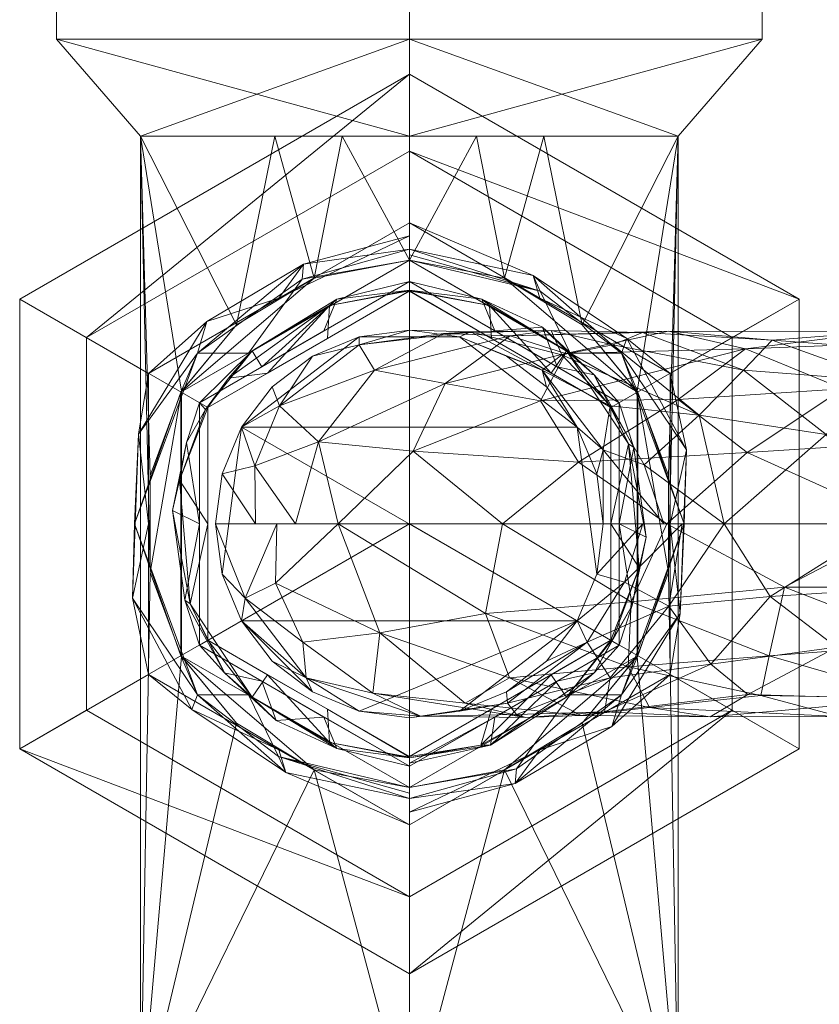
# Model space of a CAD drawing. Header units: millimetres. Extents: x -126 to 126, y -183 to 32.
# Tile 2 of 256: x -110 to -89, y -19 to 7. Entities that reach past the tile are written whole.
import ezdxf

# ---------------------------------------------------------------- set-up
doc = ezdxf.new("R2010")
doc.units = ezdxf.units.MM
doc.layers.add('M-520-M_DRAINAGE_FW', color=2, linetype='Continuous', lineweight=30)

# ---------------------------------------------------------------- blocks, each defined once
blk = doc.blocks.new('AmericanStandard_BasinMixer_NeoModern__FFAS0701-101500BF0_ - Neo Modern Basin Mixer with Pop-up Drain-6022-3D View 1')
at = {"layer": 'M-520-M_DRAINAGE_FW', "lineweight": 9}
mesh = blk.add_polyface(dxfattribs=at)
corners = [(-100, 19.236, -389.5), (-109.093, 19.236, -394.75), (-109.093, 19.236, -405.25), (-100, 19.236, -410.5), (-100, 6.25, -410.5), (-109.093, 6.25, -405.25), (-109.093, 6.25, -394.75), (-100, 6.25, -389.5)]
mesh.append_faces([[corners[k] for k in face] for face in [(1, 6, 7, 0)]], dxfattribs={"vtx0": -1})
mesh.append_faces([[corners[k] for k in face] for face in [(2, 5, 6, 1)]], dxfattribs={"vtx0": -1, "vtx2": -1})
mesh.append_faces([[corners[k] for k in face] for face in [(3, 4, 5, 2)]], dxfattribs={"vtx2": -1})
mesh = blk.add_polyface(dxfattribs=at)
corners = [(-100, 19.236, -410.5), (-90.907, 19.236, -405.25), (-90.907, 19.236, -394.75), (-100, 19.236, -389.5), (-100, 6.25, -389.5), (-90.907, 6.25, -394.75), (-90.907, 6.25, -405.25), (-100, 6.25, -410.5)]
mesh.append_faces([[corners[k] for k in face] for face in [(1, 6, 7, 0)]], dxfattribs={"vtx0": -1})
mesh.append_faces([[corners[k] for k in face] for face in [(2, 5, 6, 1)]], dxfattribs={"vtx0": -1, "vtx2": -1})
mesh.append_faces([[corners[k] for k in face] for face in [(3, 4, 5, 2)]], dxfattribs={"vtx2": -1})
mesh = blk.add_polyface(dxfattribs=at)
corners = [(-100, 3.75, -408), (-106.928, 3.75, -404), (-106.928, 3.75, -396), (-100, 3.75, -392), (-100, 6.25, -389.5), (-109.093, 6.25, -394.75), (-109.093, 6.25, -405.25), (-100, 6.25, -410.5)]
mesh.append_faces([[corners[k] for k in face] for face in [(0, 1, 6), (4, 5, 2)]], dxfattribs={"vtx1": -1, "vtx2": -1})
mesh.append_faces([[corners[k] for k in face] for face in [(5, 6, 1, 2)]], dxfattribs={"vtx1": -1, "vtx3": -1})
mesh.append_faces([[corners[k] for k in face] for face in [(6, 7, 0), (2, 3, 4)]], dxfattribs={"vtx2": -1})
mesh = blk.add_polyface(dxfattribs=at)
corners = [(-100, 3.75, -392), (-93.072, 3.75, -396), (-93.072, 3.75, -404), (-100, 3.75, -408), (-100, 6.25, -410.5), (-90.907, 6.25, -405.25), (-90.907, 6.25, -394.75), (-100, 6.25, -389.5)]
mesh.append_faces([[corners[k] for k in face] for face in [(0, 1, 6), (4, 5, 2)]], dxfattribs={"vtx1": -1, "vtx2": -1})
mesh.append_faces([[corners[k] for k in face] for face in [(5, 6, 1, 2)]], dxfattribs={"vtx1": -1, "vtx3": -1})
mesh.append_faces([[corners[k] for k in face] for face in [(6, 7, 0), (2, 3, 4)]], dxfattribs={"vtx2": -1})
mesh = blk.add_polyface(dxfattribs=at)
corners = [(-100, 1.512, -387), (-106.722, -2.369, -387), (-106.722, -10.131, -387), (-100, -14.012, -387), (-100, -17.85, -387), (-110.046, -12.05, -387), (-110.046, -0.45, -387), (-100, 5.35, -387)]
mesh.append_faces([[corners[k] for k in face] for face in [(1, 2, 5, 6)]], dxfattribs={"vtx1": -1, "vtx3": -1})
mesh.append_faces([[corners[k] for k in face] for face in [(3, 4, 5, 2)]], dxfattribs={"vtx2": -1})
mesh.append_faces([[corners[k] for k in face] for face in [(6, 7, 0, 1)]], dxfattribs={"vtx3": -1})
mesh = blk.add_polyface(dxfattribs=at)
corners = [(-100, 5.35, -387), (-110.046, -0.45, -387), (-110.046, -12.05, -387), (-100, -17.85, -387), (-100, -17.85, -375.146), (-110.046, -12.05, -375.146), (-110.046, -0.45, -375.146), (-100, 5.35, -375.146)]
mesh.append_faces([[corners[k] for k in face] for face in [(0, 1, 6, 7)]], dxfattribs={"vtx1": -1})
mesh.append_faces([[corners[k] for k in face] for face in [(5, 6, 1, 2)]], dxfattribs={"vtx1": -1, "vtx3": -1})
mesh.append_faces([[corners[k] for k in face] for face in [(2, 3, 4, 5)]], dxfattribs={"vtx3": -1})
mesh = blk.add_polyface(dxfattribs=at)
corners = [(-100, 5.35, -375.146), (-110.046, -0.45, -375.146), (-110.046, -12.05, -375.146), (-100, -17.85, -375.146), (-100, -15.863, -374), (-108.325, -11.056, -374), (-108.325, -1.444, -374), (-100, 3.363, -374)]
mesh.append_faces([[corners[k] for k in face] for face in [(0, 1, 6), (4, 5, 2)]], dxfattribs={"vtx1": -1, "vtx2": -1})
mesh.append_faces([[corners[k] for k in face] for face in [(5, 6, 1, 2)]], dxfattribs={"vtx1": -1, "vtx3": -1})
mesh.append_faces([[corners[k] for k in face] for face in [(6, 7, 0), (2, 3, 4)]], dxfattribs={"vtx2": -1})
mesh = blk.add_polyface(dxfattribs=at)
corners = [(-100, -14.012, -387), (-93.278, -10.131, -387), (-93.278, -2.369, -387), (-100, 1.512, -387), (-100, 5.35, -387), (-89.954, -0.45, -387), (-89.954, -12.05, -387), (-100, -17.85, -387)]
mesh.append_faces([[corners[k] for k in face] for face in [(5, 2, 3, 4)]], dxfattribs={"vtx0": -1})
mesh.append_faces([[corners[k] for k in face] for face in [(6, 1, 2, 5)]], dxfattribs={"vtx0": -1, "vtx2": -1})
mesh.append_faces([[corners[k] for k in face] for face in [(0, 1, 6, 7)]], dxfattribs={"vtx1": -1})
mesh = blk.add_polyface(dxfattribs=at)
corners = [(-100, -17.85, -387), (-89.954, -12.05, -387), (-89.954, -0.45, -387), (-100, 5.35, -387), (-100, 5.35, -375.146), (-89.954, -0.45, -375.146), (-89.954, -12.05, -375.146), (-100, -17.85, -375.146)]
mesh.append_faces([[corners[k] for k in face] for face in [(0, 1, 6, 7)]], dxfattribs={"vtx1": -1})
mesh.append_faces([[corners[k] for k in face] for face in [(5, 6, 1, 2)]], dxfattribs={"vtx1": -1, "vtx3": -1})
mesh.append_faces([[corners[k] for k in face] for face in [(2, 3, 4, 5)]], dxfattribs={"vtx3": -1})
mesh = blk.add_polyface(dxfattribs=at)
corners = [(-100, -17.85, -375.146), (-89.954, -12.05, -375.146), (-89.954, -0.45, -375.146), (-100, 5.35, -375.146), (-100, 3.363, -374), (-91.675, -1.444, -374), (-91.675, -11.056, -374), (-100, -15.863, -374)]
mesh.append_faces([[corners[k] for k in face] for face in [(0, 1, 6), (4, 5, 2)]], dxfattribs={"vtx1": -1, "vtx2": -1})
mesh.append_faces([[corners[k] for k in face] for face in [(5, 6, 1, 2)]], dxfattribs={"vtx1": -1, "vtx3": -1})
mesh.append_faces([[corners[k] for k in face] for face in [(6, 7, 0), (2, 3, 4)]], dxfattribs={"vtx2": -1})
mesh = blk.add_polyface(dxfattribs=at)
corners = [(-100, -21.75, -408), (-106.928, -21.75, -404), (-106.928, -21.75, -396), (-100, -21.75, -392), (-100, -13.05, -392), (-102.453, -12.592, -392.385), (-104.457, -11.386, -393.356), (-105.876, -9.672, -394.571), (-106.684, -7.503, -395.603), (-106.684, -4.999, -395.604), (-105.876, -2.828, -394.571), (-104.457, -1.115, -393.357), (-102.454, 0.092, -392.386), (-100, 0.55, -392), (-100, 3.75, -392), (-106.928, 3.75, -396), (-106.928, 3.75, -404), (-100, 3.75, -408), (-103.464, 3.75, -394), (-101.732, 3.75, -393)]
mesh.append_faces([[corners[k] for k in face] for face in [(2, 8, 1), (13, 19, 12), (8, 2, 7), (6, 2, 5), (7, 2, 6), (15, 11, 18)]], dxfattribs={"vtx0": -1, "vtx1": -1})
mesh.append_faces([[corners[k] for k in face] for face in [(16, 1, 8)]], dxfattribs={"vtx0": -1, "vtx1": -1, "vtx2": -1})
mesh.append_faces([[corners[k] for k in face] for face in [(15, 9, 10), (9, 15, 16), (12, 19, 18), (15, 10, 11), (18, 11, 12)]], dxfattribs={"vtx0": -1, "vtx2": -1})
mesh.append_faces([[corners[k] for k in face] for face in [(8, 9, 16), (2, 3, 5)]], dxfattribs={"vtx1": -1, "vtx2": -1})
mesh.append_faces([[corners[k] for k in face] for face in [(17, 0, 1, 16), (3, 4, 5), (13, 14, 19)]], dxfattribs={"vtx2": -1})
mesh = blk.add_polyface(dxfattribs=at)
corners = [(-100, -21.75, -392), (-93.072, -21.75, -396), (-93.072, -21.75, -404), (-100, -21.75, -408), (-100, 3.75, -408), (-93.072, 3.75, -404), (-93.072, 3.75, -396), (-100, 3.75, -392), (-100, 0.55, -392), (-97.546, 0.092, -392.386), (-95.543, -1.115, -393.357), (-94.124, -2.828, -394.571), (-93.316, -4.999, -395.604), (-93.316, -7.503, -395.603), (-94.124, -9.672, -394.571), (-95.543, -11.386, -393.356), (-97.547, -12.592, -392.385), (-100, -13.05, -392), (-96.536, 3.75, -394), (-98.268, 3.75, -393)]
mesh.append_faces([[corners[k] for k in face] for face in [(8, 19, 7), (5, 2, 3, 4)]], dxfattribs={"vtx0": -1})
mesh.append_faces([[corners[k] for k in face] for face in [(15, 1, 14), (18, 10, 6), (1, 16, 0), (10, 18, 9), (11, 6, 10)]], dxfattribs={"vtx0": -1, "vtx1": -1})
mesh.append_faces([[corners[k] for k in face] for face in [(13, 2, 5)]], dxfattribs={"vtx0": -1, "vtx1": -1, "vtx2": -1})
mesh.append_faces([[corners[k] for k in face] for face in [(1, 15, 16), (13, 1, 2), (9, 18, 19), (5, 12, 13)]], dxfattribs={"vtx0": -1, "vtx2": -1})
mesh.append_faces([[corners[k] for k in face] for face in [(17, 0, 16)]], dxfattribs={"vtx1": -1})
mesh.append_faces([[corners[k] for k in face] for face in [(8, 9, 19), (11, 12, 6), (5, 6, 12), (13, 14, 1)]], dxfattribs={"vtx1": -1, "vtx2": -1})
mesh = blk.add_polyface(dxfattribs=at)
corners = [(-100, 3.363, -374), (-108.325, -1.444, -374), (-108.325, -11.056, -374), (-100, -15.863, -374), (-100, -12.25, -374), (-105.196, -9.25, -374), (-105.196, -3.25, -374), (-100, -0.25, -374)]
mesh.append_faces([[corners[k] for k in face] for face in [(2, 5, 6, 1)]], dxfattribs={"vtx0": -1, "vtx2": -1})
mesh.append_faces([[corners[k] for k in face] for face in [(7, 0, 1, 6)]], dxfattribs={"vtx2": -1})
mesh.append_faces([[corners[k] for k in face] for face in [(2, 3, 4, 5)]], dxfattribs={"vtx3": -1})
mesh = blk.add_polyface(dxfattribs=at)
corners = [(-100, -15.863, -374), (-91.675, -11.056, -374), (-91.675, -1.444, -374), (-100, 3.363, -374), (-100, -0.25, -374), (-94.804, -3.25, -374), (-94.804, -9.25, -374), (-100, -12.25, -374)]
mesh.append_faces([[corners[k] for k in face] for face in [(1, 6, 7, 0)]], dxfattribs={"vtx0": -1})
mesh.append_faces([[corners[k] for k in face] for face in [(4, 5, 2, 3)]], dxfattribs={"vtx1": -1})
mesh.append_faces([[corners[k] for k in face] for face in [(5, 6, 1, 2)]], dxfattribs={"vtx1": -1, "vtx3": -1})
mesh = blk.add_polyface(dxfattribs=at)
corners = [(-100, 0.55, -387.962), (-105.889, -2.85, -387.962), (-105.889, -9.65, -387.962), (-100, -13.05, -387.962), (-100, -13.332, -387.282), (-100, -14.012, -387), (-106.722, -10.131, -387), (-106.722, -2.369, -387), (-100, 1.512, -387), (-100, 0.832, -387.282), (-107.082, -6.25, -387.282), (-104.145, -1.843, -387.962), (-105.465, -1.843, -387.349), (-104.145, -10.657, -387.962), (-105.465, -10.657, -387.349), (-103.361, -0.429, -387), (-105.22, -1.03, -387.078), (-100, 1.182, -387.137), (-102.731, 0.446, -387.159), (-102.763, 0.062, -387.555), (-106.984, -3.937, -387.089), (-106.722, -6.25, -387), (-107.142, -8.164, -387.073), (-105.605, -11.034, -387.084), (-103.361, -12.071, -387), (-103.188, -12.66, -387.212), (-100, -13.191, -387.622), (-103.373, -12.25, -387.571), (-105.889, -6.25, -387.962)]
mesh.append_faces([[corners[k] for k in face] for face in [(21, 22, 6), (3, 27, 13), (13, 14, 2), (0, 19, 9), (26, 27, 3), (4, 27, 26)]], dxfattribs={"vtx0": -1, "vtx1": -1})
mesh.append_faces([[corners[k] for k in face] for face in [(27, 25, 14), (14, 10, 2), (17, 18, 15), (23, 6, 22), (25, 27, 4), (18, 12, 16), (12, 18, 19), (22, 20, 10), (7, 16, 20), (20, 12, 10), (18, 9, 19), (15, 18, 16), (12, 19, 11), (12, 20, 16), (10, 14, 22), (22, 21, 20), (23, 22, 14), (25, 23, 14), (24, 23, 25), (27, 14, 13), (1, 10, 12)]], dxfattribs={"vtx0": -1, "vtx1": -1, "vtx2": -1})
mesh.append_faces([[corners[k] for k in face] for face in [(12, 11, 1), (16, 7, 15), (18, 17, 9), (25, 5, 24), (25, 4, 5)]], dxfattribs={"vtx0": -1, "vtx2": -1})
mesh.append_faces([[corners[k] for k in face] for face in [(10, 1, 28, 2)]], dxfattribs={"vtx0": -1, "vtx3": -1})
mesh.append_faces([[corners[k] for k in face] for face in [(0, 11, 19), (21, 7, 20), (24, 6, 23)]], dxfattribs={"vtx1": -1, "vtx2": -1})
mesh.append_faces([[corners[k] for k in face] for face in [(15, 8, 17)]], dxfattribs={"vtx2": -1})
mesh = blk.add_polyface(dxfattribs=at)
corners = [(-100, -13.05, -387.962), (-94.111, -9.65, -387.962), (-94.111, -2.85, -387.962), (-100, 0.55, -387.962), (-100, 0.832, -387.282), (-100, 1.512, -387), (-93.278, -2.369, -387), (-93.278, -10.131, -387), (-100, -14.012, -387), (-100, -13.332, -387.282), (-92.918, -6.25, -387.282), (-95.855, -10.657, -387.962), (-94.535, -10.657, -387.349), (-95.855, -1.843, -387.962), (-94.535, -1.843, -387.349), (-96.639, -12.071, -387), (-94.78, -11.47, -387.078), (-100, -13.682, -387.137), (-97.269, -12.946, -387.159), (-97.237, -12.562, -387.555), (-93.016, -8.563, -387.089), (-93.278, -6.25, -387), (-92.858, -4.336, -387.073), (-94.395, -1.466, -387.084), (-96.639, -0.429, -387), (-96.812, 0.16, -387.212), (-100, 0.691, -387.622), (-96.627, -0.25, -387.571), (-94.111, -6.25, -387.962)]
mesh.append_faces([[corners[k] for k in face] for face in [(3, 27, 13), (1, 12, 11), (21, 22, 6), (13, 14, 2), (0, 19, 9), (26, 27, 3), (4, 27, 26)]], dxfattribs={"vtx0": -1, "vtx1": -1})
mesh.append_faces([[corners[k] for k in face] for face in [(27, 25, 14), (7, 16, 20), (10, 2, 14), (12, 18, 19), (10, 12, 1), (18, 12, 16), (23, 6, 22), (25, 27, 4), (17, 18, 15), (22, 20, 10), (20, 12, 10), (18, 9, 19), (15, 18, 16), (12, 19, 11), (12, 20, 16), (10, 14, 22), (22, 21, 20), (23, 22, 14), (25, 23, 14), (24, 23, 25), (27, 14, 13)]], dxfattribs={"vtx0": -1, "vtx1": -1, "vtx2": -1})
mesh.append_faces([[corners[k] for k in face] for face in [(16, 7, 15), (18, 17, 9), (25, 5, 24), (25, 4, 5)]], dxfattribs={"vtx0": -1, "vtx2": -1})
mesh.append_faces([[corners[k] for k in face] for face in [(28, 2, 10, 1), (0, 11, 19), (21, 7, 20), (24, 6, 23)]], dxfattribs={"vtx1": -1, "vtx2": -1})
mesh.append_faces([[corners[k] for k in face] for face in [(15, 8, 17)]], dxfattribs={"vtx2": -1})
mesh = blk.add_polyface(dxfattribs=at)
corners = [(-100, -13.05, -387.962), (-105.889, -9.65, -387.962), (-105.889, -2.85, -387.962), (-100, 0.55, -387.962), (-100, 0.55, -392), (-102.454, 0.092, -392.386), (-104.457, -1.115, -393.357), (-105.876, -2.828, -394.571), (-106.684, -4.999, -395.604), (-106.684, -7.503, -395.603), (-105.876, -9.672, -394.571), (-104.457, -11.386, -393.356), (-102.453, -12.592, -392.385), (-100, -13.05, -392)]
mesh.append_faces([[corners[k] for k in face] for face in [(2, 10, 1), (1, 12, 0), (12, 1, 11), (10, 7, 9)]], dxfattribs={"vtx0": -1, "vtx1": -1})
mesh.append_faces([[corners[k] for k in face] for face in [(10, 2, 7)]], dxfattribs={"vtx0": -1, "vtx1": -1, "vtx2": -1})
mesh.append_faces([[corners[k] for k in face] for face in [(2, 6, 7), (5, 2, 3), (2, 5, 6), (1, 10, 11)]], dxfattribs={"vtx0": -1, "vtx2": -1})
mesh.append_faces([[corners[k] for k in face] for face in [(13, 0, 12)]], dxfattribs={"vtx1": -1})
mesh.append_faces([[corners[k] for k in face] for face in [(3, 4, 5), (7, 8, 9)]], dxfattribs={"vtx2": -1})
mesh = blk.add_polyface(dxfattribs=at)
corners = [(-100, 0.55, -387.962), (-94.111, -2.85, -387.962), (-94.111, -9.65, -387.962), (-100, -13.05, -387.962), (-100, -13.05, -392), (-97.547, -12.592, -392.385), (-95.543, -11.386, -393.356), (-94.124, -9.672, -394.571), (-93.316, -7.503, -395.603), (-93.316, -4.999, -395.604), (-94.124, -2.828, -394.571), (-95.543, -1.115, -393.357), (-97.546, 0.092, -392.386), (-100, 0.55, -392)]
mesh.append_faces([[corners[k] for k in face] for face in [(10, 8, 9)]], dxfattribs={"vtx0": -1})
mesh.append_faces([[corners[k] for k in face] for face in [(1, 12, 0), (12, 1, 11)]], dxfattribs={"vtx0": -1, "vtx1": -1})
mesh.append_faces([[corners[k] for k in face] for face in [(7, 10, 1)]], dxfattribs={"vtx0": -1, "vtx1": -1, "vtx2": -1})
mesh.append_faces([[corners[k] for k in face] for face in [(2, 6, 7), (5, 2, 3), (2, 5, 6), (1, 10, 11)]], dxfattribs={"vtx0": -1, "vtx2": -1})
mesh.append_faces([[corners[k] for k in face] for face in [(13, 0, 12)]], dxfattribs={"vtx1": -1})
mesh.append_faces([[corners[k] for k in face] for face in [(1, 2, 7), (7, 8, 10)]], dxfattribs={"vtx1": -1, "vtx2": -1})
mesh.append_faces([[corners[k] for k in face] for face in [(3, 4, 5)]], dxfattribs={"vtx2": -1})
mesh = blk.add_polyface(dxfattribs=at)
corners = [(-100, -0.25, -363.572), (-105.196, -3.25, -363.572), (-105.196, -9.25, -363.572), (-100, -12.25, -363.572), (-100, -12.28, -363.109), (-100, -12.5, -362.7), (-105.413, -9.375, -362.7), (-105.413, -3.125, -362.7), (-100, 0, -362.7), (-100, -0.22, -363.109), (-102.114, -1.47, -363.572), (-102.114, -11.03, -363.572), (-102.202, -1.271, -362.7), (-102.202, -11.229, -362.7), (-104.051, -1.783, -363.109), (-104.051, -10.717, -363.109), (-105.923, -5.118, -363.109), (-100, -0.238, -363.393), (-102.063, -0.616, -363.249), (-101.872, -0.456, -362.951), (-100, -12.262, -363.393), (-102.063, -11.884, -363.249), (-101.872, -12.044, -362.951), (-103.807, -10.302, -362.7), (-104.762, -10.092, -362.893), (-105.647, -8.313, -363.183), (-105.413, -6.25, -362.7), (-105.786, -8.218, -362.905), (-105.196, -6.25, -363.572), (-103.433, -11.321, -362.882), (-103.655, -2.36, -363.572), (-104.662, -2.488, -363.339), (-105.258, -3.298, -363.109), (-105.748, -4.15, -362.89), (-106.103, -5.906, -362.902), (-103.807, -2.198, -362.7), (-103.655, -10.14, -363.572)]
mesh.append_faces([[corners[k] for k in face] for face in [(1, 31, 30), (23, 29, 13), (11, 21, 36), (4, 21, 20), (8, 19, 12), (5, 22, 4), (6, 24, 23), (2, 25, 28)]], dxfattribs={"vtx0": -1, "vtx1": -1})
mesh.append_faces([[corners[k] for k in face] for face in [(30, 31, 18), (2, 15, 25), (15, 24, 25), (18, 17, 10), (36, 21, 15), (16, 28, 25), (21, 22, 15), (18, 19, 9), (14, 32, 7), (14, 19, 18), (22, 21, 4), (11, 20, 21), (23, 24, 29), (27, 24, 6), (29, 15, 22), (34, 25, 27), (7, 32, 33), (24, 27, 25), (34, 26, 33), (15, 29, 24), (13, 29, 22), (31, 32, 14), (32, 1, 16), (18, 31, 14), (1, 32, 31), (32, 16, 33), (34, 33, 16), (25, 34, 16), (27, 26, 34), (35, 19, 14)]], dxfattribs={"vtx0": -1, "vtx1": -1, "vtx2": -1})
mesh.append_faces([[corners[k] for k in face] for face in [(19, 35, 12), (18, 10, 30), (15, 2, 36), (16, 1, 28), (14, 7, 35)]], dxfattribs={"vtx0": -1, "vtx2": -1})
mesh.append_faces([[corners[k] for k in face] for face in [(0, 10, 17)]], dxfattribs={"vtx1": -1})
mesh.append_faces([[corners[k] for k in face] for face in [(5, 13, 22), (8, 9, 19), (6, 26, 27), (9, 17, 18), (26, 7, 33)]], dxfattribs={"vtx1": -1, "vtx2": -1})
mesh.append_faces([[corners[k] for k in face] for face in [(11, 3, 20)]], dxfattribs={"vtx2": -1})
mesh = blk.add_polyface(dxfattribs=at)
corners = [(-100, 0, -362.7), (-105.413, -3.125, -362.7), (-105.413, -9.375, -362.7), (-100, -12.5, -362.7), (-100, -12.5, -356.7), (-105.413, -9.375, -356.7), (-105.413, -3.125, -356.7), (-100, 0, -356.7)]
mesh.append_faces([[corners[k] for k in face] for face in [(0, 1, 6, 7)]], dxfattribs={"vtx1": -1})
mesh.append_faces([[corners[k] for k in face] for face in [(5, 6, 1, 2)]], dxfattribs={"vtx1": -1, "vtx3": -1})
mesh.append_faces([[corners[k] for k in face] for face in [(2, 3, 4, 5)]], dxfattribs={"vtx3": -1})
mesh = blk.add_polyface(dxfattribs=at)
corners = [(-100, 0, -356.7), (-105.413, -3.125, -356.7), (-105.413, -9.375, -356.7), (-100, -12.5, -356.7), (-100, -6.25, -356.7)]
mesh.append_faces([[corners[k] for k in face] for face in [(2, 3, 4)]], dxfattribs={"vtx2": -1})
mesh.append_faces([[corners[k] for k in face] for face in [(4, 0, 1, 2)]], dxfattribs={"vtx3": -1})
mesh = blk.add_polyface(dxfattribs=at)
corners = [(-100, -12.25, -363.572), (-94.804, -9.25, -363.572), (-94.804, -3.25, -363.572), (-100, -0.25, -363.572), (-100, -0.22, -363.109), (-100, 0, -362.7), (-94.587, -3.125, -362.7), (-94.587, -9.375, -362.7), (-100, -12.5, -362.7), (-100, -12.28, -363.109), (-97.886, -11.03, -363.572), (-97.886, -1.47, -363.572), (-97.798, -11.229, -362.7), (-97.798, -1.271, -362.7), (-95.949, -10.717, -363.109), (-95.949, -1.783, -363.109), (-94.077, -7.382, -363.109), (-100, -0.238, -363.393), (-97.937, -0.616, -363.249), (-98.128, -0.456, -362.951), (-96.193, -2.198, -362.7), (-95.238, -2.408, -362.893), (-94.353, -4.187, -363.183), (-94.587, -6.25, -362.7), (-94.214, -4.282, -362.905), (-94.804, -6.25, -363.572), (-96.567, -1.179, -362.882), (-100, -12.415, -362.858), (-97.91, -11.958, -362.974), (-98.157, -11.956, -363.274), (-96.193, -10.302, -362.7), (-95.238, -10.092, -362.893), (-94.742, -9.202, -363.109), (-94.252, -8.35, -362.89), (-93.897, -6.594, -362.902), (-96.345, -10.14, -363.572), (-96.345, -2.36, -363.572)]
mesh.append_faces([[corners[k] for k in face] for face in [(20, 26, 13), (4, 18, 17), (11, 18, 36), (5, 19, 4), (6, 21, 20), (2, 22, 25), (0, 29, 9), (12, 28, 30)]], dxfattribs={"vtx0": -1, "vtx1": -1})
mesh.append_faces([[corners[k] for k in face] for face in [(31, 28, 14), (15, 21, 22), (18, 19, 15), (2, 15, 22), (29, 14, 28), (33, 32, 16), (16, 25, 22), (19, 18, 4), (11, 17, 18), (20, 21, 26), (24, 21, 6), (26, 15, 19), (34, 22, 24), (7, 31, 33), (21, 24, 22), (34, 23, 33), (15, 26, 21), (13, 26, 19), (29, 28, 9), (12, 27, 28), (30, 28, 31), (32, 31, 14), (31, 32, 33), (29, 35, 14), (1, 16, 32), (34, 33, 16), (22, 34, 16), (24, 23, 34), (14, 1, 32), (36, 18, 15)]], dxfattribs={"vtx0": -1, "vtx1": -1, "vtx2": -1})
mesh.append_faces([[corners[k] for k in face] for face in [(15, 2, 36), (16, 1, 25)]], dxfattribs={"vtx0": -1, "vtx2": -1})
mesh.append_faces([[corners[k] for k in face] for face in [(35, 1, 14), (0, 10, 29), (7, 30, 31), (5, 13, 19), (27, 9, 28), (6, 23, 24), (10, 35, 29), (23, 7, 33)]], dxfattribs={"vtx1": -1, "vtx2": -1})
mesh.append_faces([[corners[k] for k in face] for face in [(12, 8, 27), (11, 3, 17)]], dxfattribs={"vtx2": -1})
mesh = blk.add_polyface(dxfattribs=at)
corners = [(-100, -12.5, -362.7), (-94.587, -9.375, -362.7), (-94.587, -3.125, -362.7), (-100, 0, -362.7), (-100, 0, -356.7), (-94.587, -3.125, -356.7), (-94.587, -9.375, -356.7), (-100, -12.5, -356.7)]
mesh.append_faces([[corners[k] for k in face] for face in [(0, 1, 6, 7)]], dxfattribs={"vtx1": -1})
mesh.append_faces([[corners[k] for k in face] for face in [(5, 6, 1, 2)]], dxfattribs={"vtx1": -1, "vtx3": -1})
mesh.append_faces([[corners[k] for k in face] for face in [(2, 3, 4, 5)]], dxfattribs={"vtx3": -1})
mesh = blk.add_polyface(dxfattribs=at)
corners = [(-100, -12.5, -356.7), (-94.587, -9.375, -356.7), (-94.587, -3.125, -356.7), (-100, 0, -356.7), (-100, -6.25, -356.7)]
mesh.append_faces([[corners[k] for k in face] for face in [(0, 1, 4)]], dxfattribs={"vtx1": -1})
mesh.append_faces([[corners[k] for k in face] for face in [(2, 3, 4, 1)]], dxfattribs={"vtx2": -1})
mesh = blk.add_polyface(dxfattribs=at)
corners = [(-100, -0.25, -374), (-105.196, -3.25, -374), (-105.196, -9.25, -374), (-100, -12.25, -374), (-100, -12.25, -363.572), (-105.196, -9.25, -363.572), (-105.196, -3.25, -363.572), (-100, -0.25, -363.572)]
mesh.append_faces([[corners[k] for k in face] for face in [(0, 1, 6, 7)]], dxfattribs={"vtx1": -1})
mesh.append_faces([[corners[k] for k in face] for face in [(5, 6, 1, 2)]], dxfattribs={"vtx1": -1, "vtx3": -1})
mesh.append_faces([[corners[k] for k in face] for face in [(2, 3, 4, 5)]], dxfattribs={"vtx3": -1})
mesh = blk.add_polyface(dxfattribs=at)
corners = [(-100, -12.25, -374), (-94.804, -9.25, -374), (-94.804, -3.25, -374), (-100, -0.25, -374), (-100, -0.25, -363.572), (-94.804, -3.25, -363.572), (-94.804, -9.25, -363.572), (-100, -12.25, -363.572)]
mesh.append_faces([[corners[k] for k in face] for face in [(0, 1, 6, 7)]], dxfattribs={"vtx1": -1})
mesh.append_faces([[corners[k] for k in face] for face in [(5, 6, 1, 2)]], dxfattribs={"vtx1": -1, "vtx3": -1})
mesh.append_faces([[corners[k] for k in face] for face in [(2, 3, 4, 5)]], dxfattribs={"vtx3": -1})
mesh = blk.add_polyface(dxfattribs=at)
corners = [(-95, -6.25, -356.7), (-95.171, -7.544, -356.7), (-95.67, -8.75, -356.7), (-96.464, -9.786, -356.7), (-97.5, -10.58, -356.7), (-98.706, -11.079, -356.7), (-100, -11.25, -356.7), (-101.294, -11.079, -356.7), (-102.5, -10.58, -356.7), (-103.536, -9.786, -356.7), (-104.33, -8.75, -356.7), (-104.829, -7.544, -356.7), (-105, -6.25, -356.7), (-104.829, -4.956, -356.7), (-104.33, -3.75, -356.7), (-103.536, -2.714, -356.7), (-102.5, -1.92, -356.7), (-101.294, -1.421, -356.7), (-100, -1.25, -356.7), (-98.706, -1.421, -356.7), (-97.5, -1.92, -356.7), (-96.464, -2.714, -356.7), (-95.67, -3.75, -356.7), (-95.171, -4.956, -356.7)]
mesh.append_faces([[corners[k] for k in face] for face in [(10, 8, 9)]], dxfattribs={"vtx0": -1})
mesh.append_faces([[corners[k] for k in face] for face in [(14, 17, 19, 22)]], dxfattribs={"vtx0": -1, "vtx1": -1, "vtx2": -1, "vtx3": -1})
mesh.append_faces([[corners[k] for k in face] for face in [(14, 2, 10, 11)]], dxfattribs={"vtx0": -1, "vtx1": -1, "vtx3": -1})
mesh.append_faces([[corners[k] for k in face] for face in [(22, 1, 2, 14)]], dxfattribs={"vtx0": -1, "vtx2": -1, "vtx3": -1})
mesh.append_faces([[corners[k] for k in face] for face in [(13, 14, 11, 12), (16, 17, 14, 15)]], dxfattribs={"vtx1": -1})
mesh.append_faces([[corners[k] for k in face] for face in [(7, 8, 10, 2)]], dxfattribs={"vtx1": -1, "vtx2": -1, "vtx3": -1})
mesh.append_faces([[corners[k] for k in face] for face in [(23, 0, 1, 22), (20, 21, 22, 19), (17, 18, 19)]], dxfattribs={"vtx2": -1})
mesh.append_faces([[corners[k] for k in face] for face in [(5, 6, 7, 2)]], dxfattribs={"vtx2": -1, "vtx3": -1})
mesh.append_faces([[corners[k] for k in face] for face in [(2, 3, 4, 5)]], dxfattribs={"vtx3": -1})
mesh = blk.add_polyface(dxfattribs=at)
corners = [(-101.294, -1.421, -356.7), (-102.5, -1.92, -356.7), (-101.293, -1.631, -326.629), (-103.344, -3.206, -326.544), (-104.33, -3.75, -356.7), (-103.985, -4.753, -322.834), (-103.97, -6.25, -334.837), (-102.939, -6.25, -312.973), (-99.08, -2.631, -278.245), (-96.62, -3.073, -256.531), (-95.977, -1.851, -262.429), (-97.5, -1.92, -356.7), (-98.706, -1.421, -356.7), (-96.578, -2.283, -333.232), (-103.536, -2.714, -356.7), (-95.67, -3.75, -356.7), (-96.464, -2.714, -356.7), (-95.003, -4.337, -333.283), (-98.414, -1.293, -319.969), (-96.073, -1.887, -310.584), (-104.829, -4.956, -356.7), (-105, -6.25, -356.7), (-100.895, -2.283, -301.223), (-102.346, -4.134, -300.71), (-94.824, -3.206, -315.066), (-101.838, -6.25, -289.607), (-100, -1.25, -356.7), (-99.901, -4.377, -275.069), (-96.345, -1.261, -288.233), (-99.122, -1.34, -305.611), (-97.6, -6.25, -260.228), (-93.361, -6.25, -230.848), (-95.64, -4.66, -244.835), (-94.758, -1.631, -288.235), (-93.317, -1.28, -256.869), (-97.399, -1.402, -283.296), (-93.991, -1.314, -271.514)]
mesh.append_faces([[corners[k] for k in face] for face in [(11, 13, 16), (14, 3, 1), (0, 2, 26)]], dxfattribs={"vtx0": -1, "vtx1": -1})
mesh.append_faces([[corners[k] for k in face] for face in [(3, 4, 5), (8, 9, 10), (13, 17, 15), (18, 19, 13), (18, 13, 12), (22, 3, 23), (24, 13, 19), (3, 2, 1), (22, 2, 3), (18, 26, 2), (23, 25, 27), (28, 18, 29), (5, 7, 23), (8, 27, 9), (33, 19, 28), (23, 27, 8), (22, 23, 8), (32, 9, 27), (6, 5, 20), (3, 5, 23), (34, 35, 10), (8, 35, 22), (29, 2, 22), (36, 28, 35), (8, 10, 35), (35, 28, 29), (18, 28, 19), (35, 29, 22), (29, 18, 2), (30, 32, 27)]], dxfattribs={"vtx0": -1, "vtx1": -1, "vtx2": -1})
mesh.append_faces([[corners[k] for k in face] for face in [(5, 6, 7), (3, 14, 4), (23, 7, 25), (5, 4, 20), (18, 12, 26), (27, 25, 30)]], dxfattribs={"vtx0": -1, "vtx2": -1})
mesh.append_faces([[corners[k] for k in face] for face in [(0, 1, 2), (11, 12, 13), (15, 16, 13), (30, 31, 32)]], dxfattribs={"vtx1": -1, "vtx2": -1})
mesh.append_faces([[corners[k] for k in face] for face in [(20, 21, 6)]], dxfattribs={"vtx2": -1})
mesh = blk.add_polyface(dxfattribs=at)
corners = [(-95.171, -4.956, -356.7), (-95.67, -3.75, -356.7), (-95.003, -4.337, -333.283), (-96.578, -2.283, -333.232), (-94.824, -3.206, -315.066), (-95, -6.25, -356.7), (-93.443, -6.25, -323.635), (-92.527, -3.442, -288.272), (-89.256, -3.943, -263.545), (-91.886, -6.25, -290.57), (-88.829, -2.762, -215.985), (-93.068, -3.041, -235.549), (-91.291, -4.403, -222.367), (-93.945, -4.726, -313.694), (-93.991, -1.314, -271.514), (-94.758, -1.631, -288.235), (-96.345, -1.261, -288.233), (-95.977, -1.851, -262.429), (-96.62, -3.073, -256.531), (-91.338, -1.732, -235.501), (-96.073, -1.887, -310.584), (-95.64, -4.66, -244.835), (-90.643, -1.514, -253.593), (-91.386, -2.284, -268.885), (-93.317, -1.28, -256.869), (-87.773, -1.284, -231.337), (-87.698, -2.564, -246.559), (-86.352, -1.83, -233.247), (-83.55, -2.847, -225.96), (-86.555, -4.109, -202.134), (-85.277, -4.238, -239.689), (-87.715, -6.25, -261.661), (-97.399, -1.402, -283.296), (-86.913, -1.56, -215.881), (-83.157, -1.83, -197.555), (-87.221, -6.25, -205.311), (-93.361, -6.25, -230.848), (-85.351, -2.773, -201.117)]
mesh.append_faces([[corners[k] for k in face] for face in [(5, 2, 6), (0, 2, 5)]], dxfattribs={"vtx0": -1, "vtx1": -1})
mesh.append_faces([[corners[k] for k in face] for face in [(2, 3, 4), (7, 8, 9), (10, 11, 12), (13, 2, 4), (6, 2, 13), (14, 15, 16), (17, 18, 19), (4, 20, 7), (11, 21, 12), (14, 22, 23), (19, 11, 10), (19, 24, 17), (24, 19, 25), (24, 25, 22), (26, 27, 28), (10, 12, 29), (7, 23, 8), (8, 30, 31), (26, 30, 8), (26, 8, 23), (26, 23, 22), (7, 20, 15), (23, 7, 15), (13, 4, 7), (27, 26, 22), (24, 22, 14), (24, 14, 32), (15, 14, 23), (9, 13, 7), (25, 27, 22), (19, 10, 33), (34, 33, 10), (19, 33, 25), (18, 21, 11), (18, 11, 19), (29, 12, 35), (36, 12, 21), (10, 29, 37)]], dxfattribs={"vtx0": -1, "vtx1": -1, "vtx2": -1})
mesh.append_faces([[corners[k] for k in face] for face in [(8, 31, 9), (13, 9, 6), (12, 36, 35)]], dxfattribs={"vtx0": -1, "vtx2": -1})
mesh.append_faces([[corners[k] for k in face] for face in [(0, 1, 2)]], dxfattribs={"vtx1": -1, "vtx2": -1})
mesh = blk.add_polyface(dxfattribs=at)
corners = [(-98.706, -11.079, -356.7), (-97.5, -10.58, -356.7), (-97.47, -10.869, -326.789), (-102.5, -10.58, -356.7), (-101.294, -11.079, -356.7), (-102.662, -10.217, -333.034), (-104.829, -7.544, -356.7), (-104.33, -8.75, -356.7), (-104.237, -8.163, -332.982), (-95.419, -9.294, -326.875), (-96.464, -9.786, -356.7), (-95.67, -8.75, -356.7), (-103.536, -9.786, -356.7), (-102.743, -9.294, -314.598), (-99.717, -11.207, -319.901), (-100.945, -10.613, -310.265), (-105, -6.25, -356.7), (-103.419, -6.25, -323.154), (-100.758, -9.058, -287.447), (-98.04, -8.557, -262.311), (-101.838, -6.25, -289.607), (-94.827, -10.217, -301.703), (-100, -11.25, -356.7), (-97.009, -11.239, -288.167), (-97.24, -11.16, -305.748), (-103.45, -7.774, -313.112), (-95.57, -11.186, -271.314), (-98.565, -10.869, -287.854), (-93.808, -10.986, -253.097), (-97.422, -10.216, -268.092), (-94.967, -11.098, -283.557), (-94.284, -8.262, -238.054), (-97.6, -6.25, -260.228), (-94.36, -9.936, -245.432)]
mesh.append_faces([[corners[k] for k in face] for face in [(16, 8, 17), (3, 5, 12), (6, 8, 16), (10, 9, 1), (0, 2, 22)]], dxfattribs={"vtx0": -1, "vtx1": -1})
mesh.append_faces([[corners[k] for k in face] for face in [(5, 8, 7), (8, 5, 13), (14, 15, 5), (18, 19, 20), (14, 5, 4), (13, 5, 15), (9, 2, 1), (21, 2, 9), (14, 22, 2), (23, 14, 24), (25, 8, 13), (17, 8, 25), (26, 27, 23), (13, 15, 18), (27, 15, 23), (26, 28, 29), (24, 2, 21), (26, 23, 30), (18, 29, 19), (19, 31, 32), (33, 31, 19), (33, 19, 29), (18, 15, 27), (29, 18, 27), (25, 13, 18), (27, 26, 29), (20, 25, 18), (30, 23, 24), (14, 23, 15), (30, 24, 21), (24, 14, 2)]], dxfattribs={"vtx0": -1, "vtx1": -1, "vtx2": -1})
mesh.append_faces([[corners[k] for k in face] for face in [(9, 10, 11), (14, 4, 22), (19, 32, 20), (25, 20, 17)]], dxfattribs={"vtx0": -1, "vtx2": -1})
mesh.append_faces([[corners[k] for k in face] for face in [(0, 1, 2), (3, 4, 5), (6, 7, 8), (7, 12, 5)]], dxfattribs={"vtx1": -1, "vtx2": -1})
mesh = blk.add_polyface(dxfattribs=at)
corners = [(-94.284, -8.262, -238.054), (-90.326, -7.883, -217.471), (-93.361, -6.25, -230.848), (-95.419, -9.294, -326.875), (-95.67, -8.75, -356.7), (-94.455, -7.747, -323.282), (-93.985, -6.25, -335.15), (-92.97, -6.25, -313.601), (-90.726, -9.653, -224.484), (-92.225, -9.869, -279.033), (-88.985, -9.427, -257.678), (-91.272, -10.649, -263.092), (-95.171, -7.544, -356.7), (-95, -6.25, -356.7), (-94.827, -10.217, -301.703), (-93.314, -8.366, -301.43), (-91.886, -6.25, -290.57), (-90.696, -8.123, -276.171), (-87.715, -6.25, -261.661), (-87.126, -10.768, -236.287), (-86.294, -7.84, -246.422), (-92.241, -11.22, -257.031), (-94.967, -11.098, -283.557), (-97.6, -6.25, -260.228), (-84.786, -7.881, -194.305), (-87.221, -6.25, -205.311), (-88.909, -11.216, -231.115), (-93.808, -10.986, -253.097), (-86.567, -9.333, -204.641), (-86.935, -10.745, -213.895), (-94.36, -9.936, -245.432), (-90.942, -10.67, -232.365), (-97.422, -10.216, -268.092), (-95.57, -11.186, -271.314), (-83.529, -10.94, -216.633), (-85.529, -9.459, -236.952)]
mesh.append_faces([[corners[k] for k in face] for face in [(2, 1, 25)]], dxfattribs={"vtx0": -1, "vtx1": -1})
mesh.append_faces([[corners[k] for k in face] for face in [(0, 1, 2), (3, 4, 5), (0, 8, 1), (9, 10, 11), (14, 3, 15), (15, 16, 17), (5, 7, 15), (9, 17, 10), (11, 10, 19), (15, 17, 9), (14, 15, 9), (20, 10, 17), (6, 5, 12), (3, 5, 15), (21, 22, 11), (9, 22, 14), (1, 24, 25), (9, 11, 22), (19, 21, 11), (21, 19, 26), (21, 26, 27), (28, 8, 29), (30, 31, 8), (26, 29, 31), (0, 30, 8), (28, 1, 8), (30, 32, 27), (31, 30, 27), (21, 27, 33), (21, 33, 22), (8, 31, 29), (26, 31, 27), (19, 34, 26), (18, 20, 17), (10, 20, 35), (10, 35, 19), (28, 24, 1)]], dxfattribs={"vtx0": -1, "vtx1": -1, "vtx2": -1})
mesh.append_faces([[corners[k] for k in face] for face in [(5, 6, 7), (15, 7, 16), (5, 4, 12), (17, 16, 18), (0, 2, 23)]], dxfattribs={"vtx0": -1, "vtx2": -1})
mesh.append_faces([[corners[k] for k in face] for face in [(12, 13, 6)]], dxfattribs={"vtx2": -1})

msp = doc.modelspace()

# ---------------------------------------------------------------- block references
at = {"layer": 'M-520-M_DRAINAGE_FW', "lineweight": 9}
msp.add_blockref('AmericanStandard_BasinMixer_NeoModern__FFAS0701-101500BF0_ - Neo Modern Basin Mixer with Pop-up Drain-6022-3D View 1', (0, 0), dxfattribs=at)

doc.saveas('drawing.dxf')
